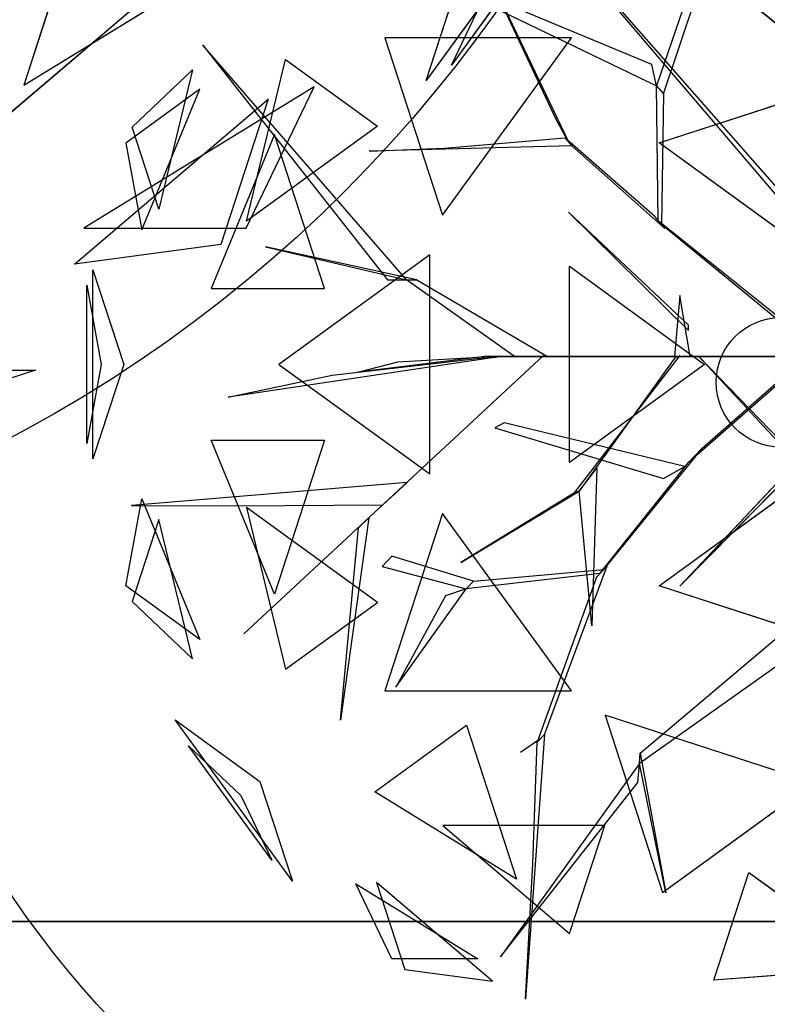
# Model space of a CAD drawing. Extents: x 22936 to 50368, y -4877 to 31080.
# Tile 109 of 256: x 43318 to 43420, y 3563 to 3696. Entities that reach past the tile are written whole.
import ezdxf

# ---------------------------------------------------------------- set-up
doc = ezdxf.new("R2010")
doc.units = 0
doc.layers.get('0').update_dxf_attribs({"linetype": 'CONTINUOUS'})
for name, color, linetype in [('00_TRACE_ARBRE', 3, 'CONTINUOUS'), ('00_TRACE_RDC', 241, 'CONTINUOUS'), ('08_AMENAGEMENTS_EXTERIEURS', 253, 'CONTINUOUS'), ('09_VEGETATION', 134, 'CONTINUOUS')]:
    doc.layers.add(name, color=color, linetype=linetype)

# ---------------------------------------------------------------- blocks, each defined once
blk = doc.blocks.new('TREE_GEOMETRIC_ROUND')
at = {"color": 7}
for p, q in [((-664.3, 1074, 5052.5), (-43.9, 347.3, 3886.1)), ((-43.9, 368.2, 3797.1), (-664.3, 1074, 5042)), ((-804.6, 1020.4, 3023), (-546, 478.3, 3253.2)), ((-575, 530.8, 3253.2), (-804.6, 1020.4, 3023)), ((-204.6, 990.2, 4205.1), (-334, 613, 3577.5)), ((-317.6, 594, 3608.8), (-191.1, 969.2, 4205.1)), ((-345.2, 664.2, 3650.7), (-1035.9, 952.1, 3577.5)), ((-1035.9, 952.1, 3577.5), (-334, 613, 3577.5)), ((-538.8, 728.2, 2392.4), (-987, 728.2, 2682.5)), ((-987, 728.2, 2682.5), (-848.5, 302, 2392.4)), ((-848.5, 302, 2392.4), (-538.8, 728.2, 2392.4)), ((-1424.8, 711.3, 4367.3), (-981.2, 146.5, 4126.7)), ((-935.2, 146.5, 4074.4), (-1424.8, 711.3, 4367.3)), ((-1319.9, 287.5, 5031.1), (-1225.9, 676.5, 4958.5)), ((-1225.9, 676.5, 4958.5), (-1005.2, 516.2, 5283)), ((-334, 613, 3577.5), (-345.2, 664.2, 3650.7)), ((-1594.7, 513.6, 4337.8), (-1450, 651.5, 4599.3)), ((-1450, 651.5, 4599.3), (-1530.8, 317, 4661.7)), ((-330.3, 289.4, 3300.2), (-334, 613, 3577.5)), ((-334, 613, 3577.5), (-317.6, 594, 3608.8)), ((-327.8, 475.9, 5644.3), (120.7, 621.6, 5644.3)), ((-1431.8, 604.8, 3199.5), (-1609.5, 475.7, 3565.9)), ((-1571.2, 266.8, 3265.8), (-1431.8, 604.8, 3199.5)), ((-317.6, 594, 3608.8), (-322, 279.9, 3326.4)), ((-546, 478.3, 3253.2), (-575, 530.8, 3253.2)), ((-1530.8, 317, 4661.7), (-1594.7, 513.6, 4337.8)), ((-1005.2, 516.2, 5283), (-1319.9, 287.5, 5031.1)), ((-1252.3, 495.8, 2829.7), (-1404.9, 125.8, 2902.3)), ((-1132, 125.8, 2577.8), (-1252.3, 495.8, 2829.7)), ((-844.8, 462.9, 3300.2), (-554.3, 487.8, 3300.2)), ((-554.3, 487.8, 3300.2), (-537.8, 468.9, 3242.7)), ((-338.5, 298.9, 3315.9), (-554.3, 487.8, 3300.2)), ((-1609.5, 475.7, 3565.9), (-1571.2, 266.8, 3265.8)), ((-537.8, 468.9, 3242.7), (-1025.3, 456, 3284.6)), ((-537.8, 468.9, 3242.7), (-313.8, 270.5, 3242.7)), ((-3.3, 240.2, 5736.5), (-327.8, 475.9, 5644.3)), ((-1025.3, 456, 3284.6), (-844.8, 462.9, 3300.2)), ((-546.1, 309.6, 5523.2), (-257.3, 25.1, 4895.5)), ((-257.3, 37.7, 5010.6), (-546.1, 309.6, 5523.2)), ((-313.8, 270.5, 3242.7), (-338.5, 298.9, 3315.9)), ((-322, 279.9, 3326.4), (-330.3, 289.4, 3300.2)), ((-330.3, 289.4, 3300.2), (15, 12.8, 2772)), ((45.1, -22, 2829.5), (-322, 279.9, 3326.4)), ((-910.1, 146.5, 4105.7), (-1274.1, 226, 4806.6)), ((-1274.1, 226, 4806.6), (-935.2, 146.5, 4074.4)), ((-879.4, 207, 5468.4), (-1242, -56.5, 5178.3)), ((-879.4, -319.9, 5468.4), (-879.4, 207, 5468.4)), ((-543.3, -292.3, 5644.3), (-543.3, 179.3, 5644.3)), ((-543.3, 179.3, 5644.3), (-218.8, -56.5, 5736.5)), ((-1688.9, -284, 4186.4), (-1688.9, 171, 4186.4)), ((-1688.9, 171, 4186.4), (-1615, -56.5, 4561.2)), ((-1704, 134.2, 3733.7), (-1669.1, -56.5, 3459.9)), ((-1704, -247.1, 3733.7), (-1704, 134.2, 3733.7)), ((-981.2, 146.5, 4126.7), (-935.2, 146.5, 4074.4)), ((-935.2, 146.5, 4074.4), (-910.1, 146.5, 4105.7)), ((-675.8, -37.7, 3415.3), (-935.2, 146.5, 4074.4)), ((-910.1, 146.5, 4105.7), (-596.3, -37.7, 3415.3)), ((-1404.9, 125.8, 2902.3), (-1132, 125.8, 2577.8)), ((-278.3, 108.8, 5612.1), (-290.8, -37.7, 4456.2)), ((-253.2, -37.7, 4456.2), (-278.3, 108.8, 5612.1)), ((-257.3, 25.1, 4895.5), (-257.3, 37.7, 5010.6)), ((-719.1, -39, 4325.4), (-1364, -135.5, 4586.9)), ((-605.7, -35.6, 3415.3), (-1326.3, -704.7, 3593.2)), ((-1326.3, -704.7, 3593.2), (-605.7, -35.6, 3357.8)), ((-746.9, -37.7, 4335.9), (-1052.4, -75.3, 5099.5)), ((-956.1, -50.2, 4937.4), (-734.4, -37.7, 4383)), ((-765, -42.5, 4398.6), (-719.1, -39, 4325.4)), ((-746.9, -37.7, 4335.9), (-232.2, -37.7, 3839)), ((-734.4, -37.7, 4383), (-746.9, -37.7, 4335.9)), ((-207.1, -37.7, 3886.1), (-734.4, -37.7, 4383)), ((-604.6, -37.7, 3415.3), (-675.8, -37.7, 3415.3)), ((-605.7, -35.6, 3357.8), (-605.7, -35.6, 3415.3)), ((-604.6, -37.7, 3357.8), (-604.6, -37.7, 3415.3)), ((-81.6, -37.7, 2934.1), (-604.6, -37.7, 3357.8)), ((-604.6, -37.7, 3415.3), (-81.6, -37.7, 3007.3)), ((-596.3, -37.7, 3415.3), (-604.6, -37.7, 3415.3)), ((-531.7, -365.8, 4848.5), (-278.5, -36.2, 4456.2)), ((-290.8, -37.7, 4456.2), (-253.2, -37.7, 4456.2)), ((-244.8, -37.7, 3959.3), (-290.8, -37.7, 4456.2)), ((-278.5, -36.2, 4456.2), (-290.3, -40.6, 4571.3)), ((-253.2, -37.7, 4456.2), (-207.1, -37.7, 3886.1)), ((-207.1, -37.7, 3886.1), (-244.8, -37.7, 3959.3)), ((-140.2, -37.7, 3064.9), (-232.2, -37.7, 3839)), ((-232.2, -37.7, 3839), (-207.1, -37.7, 3886.1)), ((-232.2, -37.7, 4440.5), (378.7, -669.5, 5654)), ((236.4, -544, 5491.8), (-232.2, -37.7, 4513.7)), ((-232.2, -37.7, 4513.7), (-232.2, -37.7, 4440.5)), ((-225.6, -258.5, 2358.4), (31.1, -33, 1966.5)), ((-207.1, -37.7, 3886.1), (-81.6, -37.7, 3007.3)), ((-81.6, -37.7, 3007.3), (-140.2, -37.7, 3064.9)), ((-81.6, -37.7, 3007.3), (-81.6, -37.7, 2934.1)), ((73.2, -37.7, 2510.4), (-81.6, -37.7, 3007.3)), ((-81.6, -37.7, 2934.1), (14.6, -37.7, 2437.2)), ((-1113.8, -82.4, 4555.6), (-765, -42.5, 4398.6)), ((-1052.4, -75.3, 5099.5), (-956.1, -50.2, 4937.4)), ((-290.3, -40.6, 4571.3), (-519.9, -361.5, 4906)), ((-1669.1, -56.5, 3459.9), (-1704, -247.1, 3733.7)), ((-1615, -56.5, 4561.2), (-1688.9, -284, 4186.4)), ((-1242, -56.5, 5178.3), (-879.4, -319.9, 5468.4)), ((-218.8, -56.5, 5736.5), (-543.3, -292.3, 5644.3)), ((-3.2, -69.7, 1966.5), (-257, -292.1, 2300.8)), ((-1364, -135.5, 4586.9), (-1113.8, -82.4, 4555.6)), ((-700.7, -197, 3117.4), (-722.5, -209.4, 3117.4)), ((-266.1, -301.8, 2421.1), (-700.7, -197, 3117.4)), ((-722.5, -209.4, 3117.4), (-317.1, -330.7, 2494.4)), ((-1404.9, -238.8, 2902.3), (-1132, -238.8, 2577.8)), ((-1252.3, -608.8, 2829.7), (-1404.9, -238.8, 2902.3)), ((-1132, -238.8, 2577.8), (-1252.3, -608.8, 2829.7)), ((-225.6, -258.5, 2358.4), (-461.5, -550, 2855.3)), ((-257, -292.1, 2300.8), (-225.6, -258.5, 2358.4)), ((-470.1, -559.2, 2829.1), (-257, -292.1, 2300.8)), ((-519.9, -361.5, 4895.5), (-477.9, -305.9, 4848.5)), ((-477.9, -305.9, 4848.5), (-489.9, -684.9, 5361.1)), ((-317.1, -330.7, 2494.4), (-266.1, -301.8, 2421.1)), ((-6.3, -301.3, 5010.6), (-278.3, -590, 5523.2)), ((-278.3, -590, 5523.2), (6.3, -301.3, 4895.5)), ((-933.8, -340.2, 3462.4), (-1596.1, -395.6, 3357.8)), ((-992.1, -394.3, 3488.5), (-933.8, -340.2, 3462.4)), ((-327.8, -588.9, 5644.3), (-3.3, -353.1, 5736.5)), ((-804.4, -533.2, 5246), (-519.9, -361.5, 4906)), ((-531.7, -365.8, 4848.5), (-804.4, -533.2, 5246)), ((-519.9, -361.5, 4906), (-531.7, -365.8, 4848.5)), ((-489.9, -684.9, 5361.1), (-519.9, -361.5, 4895.5)), ((-1609.5, -588.7, 3565.9), (-1571.2, -379.7, 3265.8)), ((-1571.2, -379.7, 3265.8), (-1431.8, -717.8, 3199.5)), ((-1596.1, -395.6, 3357.8), (-1345.6, -396.4, 3431)), ((-1345.6, -396.4, 3431), (-992.1, -394.3, 3488.5)), ((-1005.2, -629.1, 5283), (-1319.9, -400.4, 5031.1)), ((-1319.9, -400.4, 5031.1), (-1225.9, -789.5, 4958.5)), ((-1025.8, -425.7, 3546.1), (-1094.1, -911.7, 4205.1)), ((-1050.3, -449.3, 3561.8), (-1025.8, -425.7, 3546.1)), ((-848.5, -415, 2392.4), (-987, -841.2, 2682.5)), ((-538.8, -841.2, 2392.4), (-848.5, -415, 2392.4)), ((-1530.8, -429.9, 4661.7), (-1594.7, -626.6, 4337.8)), ((-1450, -764.5, 4599.3), (-1530.8, -429.9, 4661.7)), ((-1094.1, -911.7, 4205.1), (-1050.3, -449.3, 3561.8)), ((-970.7, -518.1, 3734), (-993.6, -542.5, 3734)), ((-774.4, -578.1, 3137.7), (-970.7, -518.1, 3734)), ((-993.6, -542.5, 3734), (-791.6, -596.4, 3106.3)), ((-603.6, -946.7, 2786.3), (-453, -540.8, 2771.6)), ((-453, -540.8, 2771.6), (-478.7, -568.3, 2844.8)), ((-470.1, -559.2, 2829.1), (-791.6, -596.4, 3106.3)), ((-774.4, -578.1, 3137.7), (-461.5, -550, 2855.3)), ((-461.5, -550, 2855.3), (-470.1, -559.2, 2829.1)), ((-478.7, -568.3, 2844.8), (-620.7, -965, 2843.8)), ((-791.6, -596.4, 3106.3), (-774.4, -578.1, 3137.7)), ((-1431.8, -717.8, 3199.5), (-1609.5, -588.7, 3565.9)), ((-961.2, -832.7, 3238.8), (-791.6, -596.4, 3106.3)), ((-791.6, -596.4, 3106.3), (-841.4, -612.9, 3179.5)), ((120.7, -734.6, 5644.3), (-327.8, -588.9, 5644.3)), ((-841.4, -612.9, 3179.5), (-961.2, -832.7, 3238.8)), ((-1594.7, -626.6, 4337.8), (-1450, -764.5, 4599.3)), ((-1225.9, -789.5, 4958.5), (-1005.2, -629.1, 5283)), ((-373.5, -991.1, 4105.7), (4, -672.1, 3415.3)), ((-2.2, -751.4, 3415.3), (-375.4, -1016.1, 4074.4)), ((-987, -841.2, 2682.5), (-538.8, -841.2, 2392.4)), ((43.2, -1062.8, 5468.4), (-458, -899.9, 5468.4)), ((-458, -899.9, 5468.4), (-319.5, -1326.2, 5178.3)), ((-1209.6, -1299.5, 3736.8), (-1491.6, -911.3, 3736.8)), ((-1491.6, -911.3, 3736.8), (-1287.6, -1059.6, 3316.1)), ((-1011.6, -1084.4, 4958.5), (-790.9, -924.1, 5283)), ((-790.9, -924.1, 5283), (-670.7, -1294.1, 5031.1)), ((977.1, -924.1, 2577.8), (856.9, -1294.1, 2829.7)), ((1668.5, -919.9, 4186.4), (1401.1, -1288, 4186.4)), ((-612.1, -955.8, 2796.8), (-661.3, -990, 2796.8)), ((-603.6, -946.7, 2786.3), (-649.3, -1582.9, 2960.6)), ((-620.7, -965, 2843.8), (-603.6, -946.7, 2786.3)), ((1659.1, -958.6, 3733.7), (1435, -1267, 3733.7)), ((-631.6, -1257.7, 2843.8), (-620.7, -965, 2843.8)), ((-1259, -1249, 4189.8), (-1458.9, -973.9, 4189.8)), ((-1458.9, -973.9, 4189.8), (-1333.8, -1093.2, 4415.9)), ((-375.4, -1016.1, 4074.4), (-373.5, -991.1, 4105.7)), ((-373.5, -991.1, 4105.7), (-311.5, -1327.5, 4806.6)), ((-375.4, -1016.1, 4074.4), (-709.6, -1481.1, 4367.3)), ((-379, -1062, 4126.7), (-375.4, -1016.1, 4074.4)), ((-311.5, -1327.5, 4806.6), (-375.4, -1016.1, 4074.4)), ((-1287.6, -1059.6, 3316.1), (-1209.6, -1299.5, 3736.8)), ((-709.6, -1481.1, 4367.3), (-379, -1062, 4126.7)), ((-319.5, -1326.2, 5178.3), (43.2, -1062.8, 5468.4)), ((1401.1, -1288, 4186.4), (1475, -1060.5, 4561.2)), ((-670.7, -1294.1, 5031.1), (-1011.6, -1084.4, 4958.5)), ((856.9, -1294.1, 2829.7), (1197.9, -1084.4, 2902.3)), ((-1333.8, -1093.2, 4415.9), (-1259, -1249, 4189.8)), ((1435, -1267, 3733.7), (1518.7, -1092.3, 3459.9)), ((-458.8, -1165.3, 2577.8), (-847.9, -1165.3, 2829.7)), ((-847.9, -1165.3, 2829.7), (-543.2, -1424.8, 2902.3)), ((-543.2, -1424.8, 2902.3), (-458.8, -1165.3, 2577.8)), ((1034.1, -1165.3, 5031.1), (729.4, -1424.8, 4958.5)), ((-649.3, -1582.9, 2960.6), (-631.6, -1257.7, 2843.8)), ((-196.4, -1537.5, 2902.3), (-112.1, -1278, 2577.8)), ((-112.1, -1278, 2577.8), (202.6, -1506.7, 2829.7)), ((-728.6, -1539.4, 3265.8), (-1007, -1302.4, 3199.5)), ((-1007, -1302.4, 3199.5), (-939.1, -1511.3, 3565.9)), ((1249.6, -1296.3, 3265.8), (938.1, -1487.8, 3199.5)), ((1157.7, -1487.8, 3565.9), (1249.6, -1296.3, 3265.8)), ((-1057.1, -1305.2, 4599.3), (-763.9, -1485.5, 4661.7)), ((-970.7, -1485.5, 4337.8), (-1057.1, -1305.2, 4599.3)), ((925.3, -1536.3, 4599.3), (1187.4, -1313.1, 4661.7)), ((1187.4, -1313.1, 4661.7), (1123.5, -1509.8, 4337.8)), ((-763.9, -1485.5, 4661.7), (-970.7, -1485.5, 4337.8)), ((938.1, -1487.8, 3199.5), (1157.7, -1487.8, 3565.9)), ((-939.1, -1511.3, 3565.9), (-728.6, -1539.4, 3265.8)), ((202.6, -1506.7, 2829.7), (-196.4, -1537.5, 2902.3)), ((1123.5, -1509.8, 4337.8), (925.3, -1536.3, 4599.3)), ((872.7, -1679.6, 3736.8), (416.4, -1827.8, 3736.8)), ((620.5, -1679.6, 3316.1), (872.7, -1679.6, 3736.8))]:
    blk.add_line(p, q, dxfattribs=at)
mesh = blk.add_polyface(dxfattribs=at)
corners = [(-804.6, 1020.4, 3023), (-546, 478.3, 3253.2), (-575, 530.8, 3253.2)]
mesh.append_faces([[corners[k] for k in face] for face in [(0, 1, 2)]], dxfattribs={"color": 7})
mesh = blk.add_polyface(dxfattribs=at)
corners = [(-345.2, 664.2, 3650.7), (-1035.9, 952.1, 3577.5), (-334, 613, 3577.5)]
mesh.append_faces([[corners[k] for k in face] for face in [(0, 1, 2)]], dxfattribs={"color": 7})
mesh = blk.add_polyface(dxfattribs=at)
corners = [(-538.8, 728.2, 2392.4), (-987, 728.2, 2682.5), (-848.5, 302, 2392.4)]
mesh.append_faces([[corners[k] for k in face] for face in [(0, 1, 2)]], dxfattribs={"color": 7})
mesh = blk.add_polyface(dxfattribs=at)
corners = [(-1424.8, 711.3, 4367.3), (-981.2, 146.5, 4126.7), (-935.2, 146.5, 4074.4)]
mesh.append_faces([[corners[k] for k in face] for face in [(0, 1, 2)]], dxfattribs={"color": 7})
mesh = blk.add_polyface(dxfattribs=at)
corners = [(-1225.9, 676.5, 4958.5), (-1005.2, 516.2, 5283), (-1319.9, 287.5, 5031.1)]
mesh.append_faces([[corners[k] for k in face] for face in [(0, 1, 2)]], dxfattribs={"color": 7})
mesh = blk.add_polyface(dxfattribs=at)
corners = [(-1450, 651.5, 4599.3), (-1530.8, 317, 4661.7), (-1594.7, 513.6, 4337.8)]
mesh.append_faces([[corners[k] for k in face] for face in [(0, 1, 2)]], dxfattribs={"color": 7})
mesh = blk.add_polyface(dxfattribs=at)
corners = [(120.7, 621.6, 5644.3), (-3.3, 240.2, 5736.5), (-327.8, 475.9, 5644.3)]
mesh.append_faces([[corners[k] for k in face] for face in [(0, 1, 2)]], dxfattribs={"color": 7})
mesh = blk.add_polyface(dxfattribs=at)
corners = [(-1431.8, 604.8, 3199.5), (-1609.5, 475.7, 3565.9), (-1571.2, 266.8, 3265.8)]
mesh.append_faces([[corners[k] for k in face] for face in [(0, 1, 2)]], dxfattribs={"color": 7})
mesh = blk.add_polyface(dxfattribs=at)
corners = [(-1252.3, 495.8, 2829.7), (-1404.9, 125.8, 2902.3), (-1132, 125.8, 2577.8)]
mesh.append_faces([[corners[k] for k in face] for face in [(0, 1, 2)]], dxfattribs={"color": 7})
mesh = blk.add_polyface(dxfattribs=at)
corners = [(-546.1, 309.6, 5523.2), (-257.3, 25.1, 4895.5), (-257.3, 37.7, 5010.6)]
mesh.append_faces([[corners[k] for k in face] for face in [(0, 1, 2)]], dxfattribs={"color": 7})
mesh = blk.add_polyface(dxfattribs=at)
corners = [(-1274.1, 226, 4806.6), (-935.2, 146.5, 4074.4), (-910.1, 146.5, 4105.7)]
mesh.append_faces([[corners[k] for k in face] for face in [(0, 1, 2)]], dxfattribs={"color": 7})
mesh = blk.add_polyface(dxfattribs=at)
corners = [(-879.4, 207, 5468.4), (-1242, -56.5, 5178.3), (-879.4, -319.9, 5468.4)]
mesh.append_faces([[corners[k] for k in face] for face in [(0, 1, 2)]], dxfattribs={"color": 7})
mesh = blk.add_polyface(dxfattribs=at)
corners = [(-218.8, -56.5, 5736.5), (-543.3, -292.3, 5644.3), (-543.3, 179.3, 5644.3)]
mesh.append_faces([[corners[k] for k in face] for face in [(0, 1, 2)]], dxfattribs={"color": 7})
mesh = blk.add_polyface(dxfattribs=at)
corners = [(-1688.9, 171, 4186.4), (-1615, -56.5, 4561.2), (-1688.9, -284, 4186.4)]
mesh.append_faces([[corners[k] for k in face] for face in [(0, 1, 2)]], dxfattribs={"color": 7})
mesh = blk.add_polyface(dxfattribs=at)
corners = [(-1704, 134.2, 3733.7), (-1669.1, -56.5, 3459.9), (-1704, -247.1, 3733.7)]
mesh.append_faces([[corners[k] for k in face] for face in [(0, 1, 2)]], dxfattribs={"color": 7})
mesh = blk.add_polyface(dxfattribs=at)
corners = [(-278.3, 108.8, 5612.1), (-290.8, -37.7, 4456.2), (-253.2, -37.7, 4456.2)]
mesh.append_faces([[corners[k] for k in face] for face in [(0, 1, 2)]], dxfattribs={"color": 7})
mesh = blk.add_polyface(dxfattribs=at)
corners = [(-1326.3, -704.7, 3593.2), (-605.7, -35.6, 3357.8), (-605.7, -35.6, 3415.3)]
mesh.append_faces([[corners[k] for k in face] for face in [(0, 1, 2)]], dxfattribs={"color": 7})
mesh = blk.add_polyface(dxfattribs=at)
corners = [(-207.1, -37.7, 3886.1), (-746.9, -37.7, 4335.9), (-232.2, -37.7, 3839), (-734.4, -37.7, 4383)]
mesh.append_faces([[corners[k] for k in face] for face in [(0, 1, 2), (1, 0, 3)]], dxfattribs={"vtx0": -1, "color": 7})
mesh = blk.add_polyface(dxfattribs=at)
corners = [(-604.6, -37.7, 3357.8), (-81.6, -37.7, 3007.3), (-81.6, -37.7, 2934.1), (-604.6, -37.7, 3415.3)]
mesh.append_faces([[corners[k] for k in face] for face in [(0, 1, 2), (1, 0, 3)]], dxfattribs={"vtx0": -1, "color": 7})
mesh = blk.add_polyface(dxfattribs=at)
corners = [(-244.8, -37.7, 3959.3), (-253.2, -37.7, 4456.2), (-207.1, -37.7, 3886.1), (-290.8, -37.7, 4456.2)]
mesh.append_faces([[corners[k] for k in face] for face in [(0, 1, 2), (1, 0, 3)]], dxfattribs={"vtx0": -1, "color": 7})
mesh = blk.add_polyface(dxfattribs=at)
corners = [(-140.2, -37.7, 3064.9), (-207.1, -37.7, 3886.1), (-81.6, -37.7, 3007.3), (-232.2, -37.7, 3839)]
mesh.append_faces([[corners[k] for k in face] for face in [(0, 1, 2), (1, 0, 3)]], dxfattribs={"vtx0": -1, "color": 7})
mesh = blk.add_polyface(dxfattribs=at)
corners = [(73.2, -37.7, 2510.4), (-81.6, -37.7, 2934.1), (14.6, -37.7, 2437.2), (-81.6, -37.7, 3007.3)]
mesh.append_faces([[corners[k] for k in face] for face in [(0, 1, 2), (1, 0, 3)]], dxfattribs={"vtx0": -1, "color": 7})
mesh = blk.add_polyface(dxfattribs=at)
corners = [(-1132, -238.8, 2577.8), (-1252.3, -608.8, 2829.7), (-1404.9, -238.8, 2902.3)]
mesh.append_faces([[corners[k] for k in face] for face in [(0, 1, 2)]], dxfattribs={"color": 7})
mesh = blk.add_polyface(dxfattribs=at)
corners = [(-489.9, -684.9, 5361.1), (-519.9, -361.5, 4895.5), (-477.9, -305.9, 4848.5)]
mesh.append_faces([[corners[k] for k in face] for face in [(0, 1, 2)]], dxfattribs={"color": 7})
mesh = blk.add_polyface(dxfattribs=at)
corners = [(-6.3, -301.3, 5010.6), (-278.3, -590, 5523.2), (6.3, -301.3, 4895.5)]
mesh.append_faces([[corners[k] for k in face] for face in [(0, 1, 2)]], dxfattribs={"color": 7})
mesh = blk.add_polyface(dxfattribs=at)
corners = [(120.7, -734.6, 5644.3), (-327.8, -588.9, 5644.3), (-3.3, -353.1, 5736.5)]
mesh.append_faces([[corners[k] for k in face] for face in [(0, 1, 2)]], dxfattribs={"color": 7})
mesh = blk.add_polyface(dxfattribs=at)
corners = [(-804.4, -533.2, 5246), (-519.9, -361.5, 4906), (-531.7, -365.8, 4848.5)]
mesh.append_faces([[corners[k] for k in face] for face in [(0, 1, 2)]], dxfattribs={"color": 7})
mesh = blk.add_polyface(dxfattribs=at)
corners = [(-1571.2, -379.7, 3265.8), (-1431.8, -717.8, 3199.5), (-1609.5, -588.7, 3565.9)]
mesh.append_faces([[corners[k] for k in face] for face in [(0, 1, 2)]], dxfattribs={"color": 7})
mesh = blk.add_polyface(dxfattribs=at)
corners = [(-1319.9, -400.4, 5031.1), (-1225.9, -789.5, 4958.5), (-1005.2, -629.1, 5283)]
mesh.append_faces([[corners[k] for k in face] for face in [(0, 1, 2)]], dxfattribs={"color": 7})
mesh = blk.add_polyface(dxfattribs=at)
corners = [(-1094.1, -911.7, 4205.1), (-1050.3, -449.3, 3561.8), (-1025.8, -425.7, 3546.1)]
mesh.append_faces([[corners[k] for k in face] for face in [(0, 1, 2)]], dxfattribs={"color": 7})
mesh = blk.add_polyface(dxfattribs=at)
corners = [(-538.8, -841.2, 2392.4), (-848.5, -415, 2392.4), (-987, -841.2, 2682.5)]
mesh.append_faces([[corners[k] for k in face] for face in [(0, 1, 2)]], dxfattribs={"color": 7})
mesh = blk.add_polyface(dxfattribs=at)
corners = [(-1530.8, -429.9, 4661.7), (-1594.7, -626.6, 4337.8), (-1450, -764.5, 4599.3)]
mesh.append_faces([[corners[k] for k in face] for face in [(0, 1, 2)]], dxfattribs={"color": 7})
mesh = blk.add_polyface(dxfattribs=at)
corners = [(-791.6, -596.4, 3106.3), (-841.4, -612.9, 3179.5), (-961.2, -832.7, 3238.8)]
mesh.append_faces([[corners[k] for k in face] for face in [(0, 1, 2)]], dxfattribs={"color": 7})
mesh = blk.add_polyface(dxfattribs=at)
corners = [(43.2, -1062.8, 5468.4), (-458, -899.9, 5468.4), (-319.5, -1326.2, 5178.3)]
mesh.append_faces([[corners[k] for k in face] for face in [(0, 1, 2)]], dxfattribs={"color": 7})
mesh = blk.add_polyface(dxfattribs=at)
corners = [(-1491.6, -911.3, 3736.8), (-1287.6, -1059.6, 3316.1), (-1209.6, -1299.5, 3736.8)]
mesh.append_faces([[corners[k] for k in face] for face in [(0, 1, 2)]], dxfattribs={"color": 7})
mesh = blk.add_polyface(dxfattribs=at)
corners = [(-670.7, -1294.1, 5031.1), (-1011.6, -1084.4, 4958.5), (-790.9, -924.1, 5283)]
mesh.append_faces([[corners[k] for k in face] for face in [(0, 1, 2)]], dxfattribs={"color": 7})
mesh = blk.add_polyface(dxfattribs=at)
corners = [(1197.9, -1084.4, 2902.3), (977.1, -924.1, 2577.8), (856.9, -1294.1, 2829.7)]
mesh.append_faces([[corners[k] for k in face] for face in [(0, 1, 2)]], dxfattribs={"color": 7})
mesh = blk.add_polyface(dxfattribs=at)
corners = [(1668.5, -919.9, 4186.4), (1401.1, -1288, 4186.4), (1475, -1060.5, 4561.2)]
mesh.append_faces([[corners[k] for k in face] for face in [(0, 1, 2)]], dxfattribs={"color": 7})
mesh = blk.add_polyface(dxfattribs=at)
corners = [(1659.1, -958.6, 3733.7), (1435, -1267, 3733.7), (1518.7, -1092.3, 3459.9)]
mesh.append_faces([[corners[k] for k in face] for face in [(0, 1, 2)]], dxfattribs={"color": 7})
mesh = blk.add_polyface(dxfattribs=at)
corners = [(-1458.9, -973.9, 4189.8), (-1333.8, -1093.2, 4415.9), (-1259, -1249, 4189.8)]
mesh.append_faces([[corners[k] for k in face] for face in [(0, 1, 2)]], dxfattribs={"color": 7})
mesh = blk.add_polyface(dxfattribs=at)
corners = [(-373.5, -991.1, 4105.7), (-311.5, -1327.5, 4806.6), (-375.4, -1016.1, 4074.4)]
mesh.append_faces([[corners[k] for k in face] for face in [(0, 1, 2)]], dxfattribs={"color": 7})
mesh = blk.add_polyface(dxfattribs=at)
corners = [(-709.6, -1481.1, 4367.3), (-379, -1062, 4126.7), (-375.4, -1016.1, 4074.4)]
mesh.append_faces([[corners[k] for k in face] for face in [(0, 1, 2)]], dxfattribs={"color": 7})
mesh = blk.add_polyface(dxfattribs=at)
corners = [(-543.2, -1424.8, 2902.3), (-458.8, -1165.3, 2577.8), (-847.9, -1165.3, 2829.7)]
mesh.append_faces([[corners[k] for k in face] for face in [(0, 1, 2)]], dxfattribs={"color": 7})
mesh = blk.add_polyface(dxfattribs=at)
corners = [(645, -1165.3, 5283), (1034.1, -1165.3, 5031.1), (729.4, -1424.8, 4958.5)]
mesh.append_faces([[corners[k] for k in face] for face in [(0, 1, 2)]], dxfattribs={"color": 7})
mesh = blk.add_polyface(dxfattribs=at)
corners = [(-196.4, -1537.5, 2902.3), (-112.1, -1278, 2577.8), (202.6, -1506.7, 2829.7)]
mesh.append_faces([[corners[k] for k in face] for face in [(0, 1, 2)]], dxfattribs={"color": 7})
mesh = blk.add_polyface(dxfattribs=at)
corners = [(-939.1, -1511.3, 3565.9), (-728.6, -1539.4, 3265.8), (-1007, -1302.4, 3199.5)]
mesh.append_faces([[corners[k] for k in face] for face in [(0, 1, 2)]], dxfattribs={"color": 7})
mesh = blk.add_polyface(dxfattribs=at)
corners = [(1157.7, -1487.8, 3565.9), (1249.6, -1296.3, 3265.8), (938.1, -1487.8, 3199.5)]
mesh.append_faces([[corners[k] for k in face] for face in [(0, 1, 2)]], dxfattribs={"color": 7})
mesh = blk.add_polyface(dxfattribs=at)
corners = [(-763.9, -1485.5, 4661.7), (-970.7, -1485.5, 4337.8), (-1057.1, -1305.2, 4599.3)]
mesh.append_faces([[corners[k] for k in face] for face in [(0, 1, 2)]], dxfattribs={"color": 7})
mesh = blk.add_polyface(dxfattribs=at)
corners = [(1187.4, -1313.1, 4661.7), (1123.5, -1509.8, 4337.8), (925.3, -1536.3, 4599.3)]
mesh.append_faces([[corners[k] for k in face] for face in [(0, 1, 2)]], dxfattribs={"color": 7})
mesh = blk.add_polyface(dxfattribs=at)
corners = [(872.7, -1679.6, 3736.8), (416.4, -1827.8, 3736.8), (620.5, -1679.6, 3316.1)]
mesh.append_faces([[corners[k] for k in face] for face in [(0, 1, 2)]], dxfattribs={"color": 7})
blk = doc.blocks.new('ARBRE_SIMPLE')
for radius in [250, 17.5]:
    blk.add_circle((0, 0), radius)
blk = doc.blocks.new('GROUPER_1')
at = {"layer": '00_TRACE_ARBRE', "rotation": 10.53798942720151}
for p, xscale, yscale, zscale in [((1615.67, 4416.55), 0.75, 0.75, 0.75), ((1807.25, 4258.15), 0.5, 0.5, 0.5)]:
    blk.add_blockref('ARBRE_SIMPLE', p, dxfattribs=dict(at, xscale=xscale, yscale=yscale, zscale=zscale))
blk = doc.blocks.new('GROUPER_2')
at = {"layer": '00_TRACE_RDC'}
blk.add_blockref('GROUPER_1', (12098.99, 4265.72), dxfattribs=at)
blk = doc.blocks.new('GROUPER_14')
at = {"layer": '08_AMENAGEMENTS_EXTERIEURS'}
blk.add_line((2042.44, 426.07), (1507.73, 426.07), dxfattribs=at)
mesh = blk.add_polyface(dxfattribs=at)
corners = [(1572.56, 806.4), (2042.44, 426.07), (1507.73, 426.07), (2073.03, 721.09)]
mesh.append_faces([[corners[k] for k in face] for face in [(0, 1, 2), (1, 0, 3)]], dxfattribs={"vtx0": -1})
blk = doc.blocks.new('GROUPER_101')
at = {"layer": '08_AMENAGEMENTS_EXTERIEURS'}
blk.add_line((840.63, 1954.07), (1375.34, 1954.07), dxfattribs=at)
mesh = blk.add_polyface(dxfattribs=at)
corners = [(840.63, 1954.07), (936.94, 1624.45), (783.25, 1617.45), (1375.34, 1954.07), (940.47, 1328), (1310.43, 1328)]
mesh.append_faces([[corners[k] for k in face] for face in [(0, 1, 2), (4, 3, 5)]], dxfattribs={"vtx0": -1})
mesh.append_faces([[corners[k] for k in face] for face in [(1, 3, 4)]], dxfattribs={"vtx0": -1, "vtx1": -1})
mesh.append_faces([[corners[k] for k in face] for face in [(1, 0, 3)]], dxfattribs={"vtx0": -1, "vtx2": -1})

msp = doc.modelspace()

# ---------------------------------------------------------------- block references
at = {"layer": '00_TRACE_RDC'}
msp.add_blockref('GROUPER_2', (29515.15, -4876.93), dxfattribs=at)
at = {"layer": '08_AMENAGEMENTS_EXTERIEURS', "color": 254}
msp.add_blockref('GROUPER_101', (42195.48, 1619.93), dxfattribs=at)
at = {"layer": '08_AMENAGEMENTS_EXTERIEURS', "color": 73}
msp.add_blockref('GROUPER_14', (41528.38, 3147.93), dxfattribs=at)
at = {"layer": '09_VEGETATION'}
for p, xscale, yscale, zscale in [((43233.34, 3816.55), 0.1, 0.1, 0.1), ((43423.38, 3652.55), 0.05625, 0.05625, 0.05625)]:
    msp.add_blockref('TREE_GEOMETRIC_ROUND', p, dxfattribs=dict(at, xscale=xscale, yscale=yscale, zscale=zscale))

doc.saveas('drawing.dxf')
